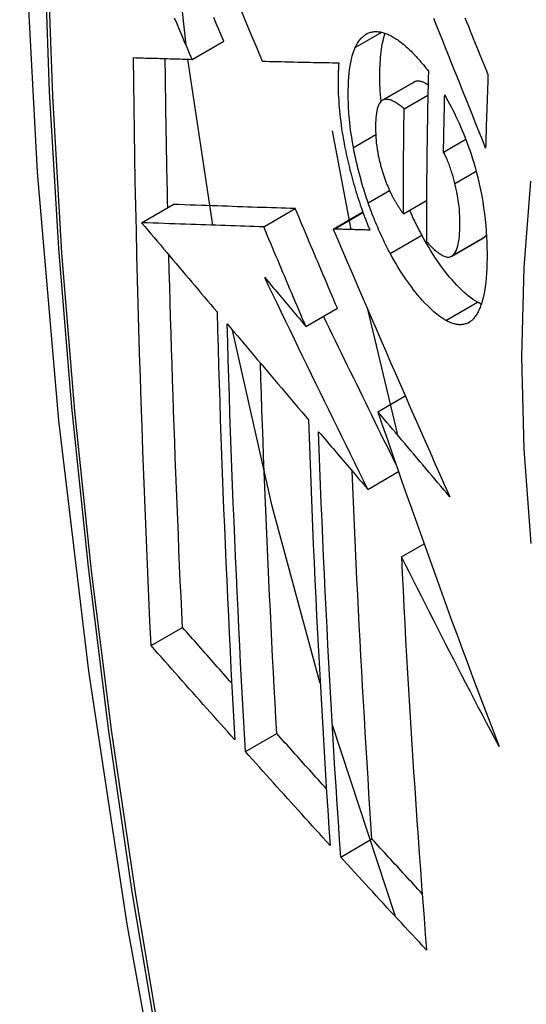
# Model space of a CAD drawing. Header units: inches. Extents: x 584 to 685, y 231 to 315.
# Tile 117 of 133: x 673.5219 to 673.6165, y 256.1779 to 256.3618. Entities that reach past the tile are written whole.
import ezdxf

# ---------------------------------------------------------------- set-up
doc = ezdxf.new("R2010")
doc.units = ezdxf.units.IN
doc.header["$MEASUREMENT"] = 0
doc.layers.add('Visible Edges(ANSI)', color=7, linetype='Continuous', lineweight=25)
doc.layers.add('Visible Tangent Edges(ANSI)', color=7, linetype='Continuous', lineweight=25)

msp = doc.modelspace()

# ---------------------------------------------------------------- linework, layer by layer
at = {"layer": 'Visible Edges(ANSI)'}
for p, q in [((673.55412, 256.35435), (673.56002, 256.35776)), ((673.55799, 256.3234), (673.55332, 256.35437)), ((673.56721, 256.354), (673.56732, 256.354)), ((673.58964, 256.34671), (673.59554, 256.35011)), ((673.59371, 256.34512), (673.59814, 256.34768)), ((673.58025, 256.34101), (673.58373, 256.32257)), ((673.60107, 256.33702), (673.60523, 256.33942)), ((673.54469, 256.32385), (673.55058, 256.32725)), ((673.55058, 256.32725), (673.55058, 256.32725)), ((673.59357, 256.3255), (673.59788, 256.32799)), ((673.56749, 256.32308), (673.57339, 256.32648)), ((673.58047, 256.32267), (673.58599, 256.32586)), ((673.54469, 256.32385), (673.54469, 256.32385)), ((673.58064, 256.32266), (673.58047, 256.32267)), ((673.60258, 256.31759), (673.60847, 256.321)), ((673.60847, 256.321), (673.60852, 256.32103)), ((673.57536, 256.30449), (673.58125, 256.30789)), ((673.58688, 256.30773), (673.59242, 256.28451)), ((673.58881, 256.28855), (673.59393, 256.2915)), ((673.58694, 256.27406), (673.59268, 256.27737)), ((673.59322, 256.26146), (673.59743, 256.26389)), ((673.54645, 256.24492), (673.55231, 256.2483)), ((673.59209, 256.1943), (673.5803, 256.23025)), ((673.56406, 256.22511), (673.56991, 256.22849)), ((673.58186, 256.20542), (673.5877, 256.2088))]:
    msp.add_line(p, q, dxfattribs=at)
at = {"layer": 'Visible Edges(ANSI)', "flags": 128}
for points in [[(673.57597, 256.75646), (673.56312, 256.7184), (673.55206, 256.67922), (673.54276, 256.63899), (673.5352, 256.59777), (673.52936, 256.55563), (673.52522, 256.51263), (673.52274, 256.46884), (673.52192, 256.42431), (673.52274, 256.37911), (673.52516, 256.3333), (673.52918, 256.28695), (673.53478, 256.24011), (673.54193, 256.19286), (673.55061, 256.14527), (673.5608, 256.09739), (673.57248, 256.0493)], [(673.55299, 256.357), (673.55084, 256.37702), (673.54936, 256.39678)], [(673.55412, 256.35435), (673.55365, 256.35545), (673.55319, 256.35655), (673.55272, 256.35765), (673.55225, 256.35875), (673.55179, 256.35985), (673.55132, 256.36095), (673.55086, 256.36205)], [(673.56002, 256.35776), (673.55955, 256.35885), (673.55908, 256.35995), (673.55862, 256.36105), (673.55815, 256.36215)], [(673.56332, 256.36329), (673.56429, 256.36096), (673.56527, 256.35863), (673.56624, 256.35631), (673.56721, 256.354)], [(673.60893, 256.33779), (673.60845, 256.33899), (673.60797, 256.34019), (673.60749, 256.3414), (673.607, 256.3426), (673.60652, 256.34382), (673.60603, 256.34504), (673.60554, 256.34627), (673.60504, 256.3475), (673.60454, 256.34875), (673.60404, 256.35001), (673.60353, 256.35128), (673.60302, 256.35256), (673.6025, 256.35385), (673.60198, 256.35516), (673.60145, 256.35648), (673.60091, 256.35782), (673.60037, 256.35918), (673.59982, 256.36056), (673.59926, 256.36195)], [(673.60507, 256.36213), (673.60538, 256.36135), (673.6057, 256.36057), (673.60601, 256.3598), (673.60632, 256.35903), (673.60663, 256.35826), (673.60694, 256.3575), (673.60725, 256.35674), (673.60755, 256.35598), (673.60786, 256.35522), (673.60816, 256.35447), (673.60847, 256.35372), (673.60877, 256.35297), (673.60907, 256.35223), (673.60937, 256.35149)], [(673.58459, 256.35655), (673.58469, 256.35677), (673.5848, 256.35698), (673.58491, 256.35718), (673.58503, 256.35738), (673.58514, 256.35756), (673.58527, 256.35774), (673.58539, 256.35791), (673.58552, 256.35807), (673.58565, 256.35823), (673.58578, 256.35838), (673.58592, 256.35851), (673.58606, 256.35864), (673.5862, 256.35876), (673.58635, 256.35888), (673.5865, 256.35898), (673.58665, 256.35907), (673.5868, 256.35916), (673.58696, 256.35924), (673.58712, 256.3593), (673.58728, 256.35936), (673.58745, 256.35941), (673.58762, 256.35945), (673.58779, 256.35949), (673.58796, 256.35951)], [(673.58796, 256.35951), (673.58814, 256.35953), (673.58833, 256.35954), (673.58851, 256.35954), (673.5887, 256.35953), (673.58889, 256.35951), (673.58908, 256.35949), (673.58927, 256.35946), (673.58946, 256.35942), (673.58966, 256.35938), (673.58985, 256.35932), (673.59005, 256.35926), (673.59025, 256.35919), (673.59045, 256.35912), (673.59065, 256.35903), (673.59085, 256.35894), (673.59105, 256.35884), (673.59126, 256.35874), (673.59146, 256.35863), (673.59167, 256.35851), (673.59188, 256.35839), (673.59209, 256.35825), (673.5923, 256.35812), (673.59251, 256.35797), (673.59272, 256.35782)], [(673.58941, 256.34653), (673.58935, 256.34716), (673.5893, 256.34779), (673.58926, 256.34842), (673.58923, 256.34903), (673.5892, 256.34964), (673.58919, 256.35024), (673.58918, 256.35083), (673.58918, 256.35142), (673.58918, 256.352), (673.58919, 256.35256), (673.58921, 256.35311), (673.58924, 256.35366), (673.58927, 256.3542), (673.58931, 256.35472), (673.58936, 256.35524), (673.58941, 256.35574), (673.58948, 256.35623), (673.58955, 256.3567), (673.58964, 256.35716), (673.58973, 256.35761), (673.58983, 256.35803), (673.58994, 256.35844), (673.59005, 256.35884), (673.59018, 256.35922)], [(673.58424, 256.33792), (673.58407, 256.33888), (673.58392, 256.33983), (673.58378, 256.34077), (673.58366, 256.3417), (673.58356, 256.34262), (673.58347, 256.34353), (673.5834, 256.34442), (673.58335, 256.3453), (673.58331, 256.34617), (673.58329, 256.34702), (673.58328, 256.34785), (673.58328, 256.34867), (673.5833, 256.34947), (673.58334, 256.35024), (673.58339, 256.351), (673.58345, 256.35173), (673.58353, 256.35245), (673.58363, 256.35313), (673.58374, 256.35378), (673.58387, 256.3544), (673.58402, 256.35499), (673.58419, 256.35555), (673.58438, 256.35607), (673.58459, 256.35655)], [(673.59272, 256.35782), (673.59295, 256.35765), (673.59318, 256.35747), (673.59341, 256.35729), (673.59363, 256.3571), (673.59386, 256.35691), (673.59409, 256.35671), (673.59432, 256.3565), (673.59455, 256.35629), (673.59478, 256.35607), (673.59501, 256.35585), (673.59524, 256.35562), (673.59547, 256.35539), (673.5957, 256.35514), (673.59593, 256.3549), (673.59616, 256.35464), (673.59639, 256.35439), (673.59663, 256.35412), (673.59686, 256.35385), (673.59709, 256.35358), (673.59732, 256.3533), (673.59755, 256.35302), (673.59778, 256.35273), (673.59801, 256.35243), (673.59824, 256.35213)], [(673.54315, 256.35467), (673.5436, 256.35466), (673.54405, 256.35464), (673.5445, 256.35463), (673.54496, 256.35462), (673.54541, 256.3546), (673.54587, 256.35459), (673.54632, 256.35458), (673.54678, 256.35456), (673.54723, 256.35455), (673.54769, 256.35454), (673.54815, 256.35452), (673.54861, 256.35451), (673.54907, 256.3545), (673.54953, 256.35448), (673.54998, 256.35447), (673.55044, 256.35446), (673.5509, 256.35444), (673.55136, 256.35443), (673.55182, 256.35442), (673.55228, 256.3544), (673.55274, 256.35439), (673.5532, 256.35438), (673.55366, 256.35436), (673.55412, 256.35435)], [(673.54645, 256.24492), (673.54624, 256.24945), (673.54603, 256.25398), (673.54584, 256.25852), (673.54564, 256.26305), (673.54546, 256.2676), (673.54528, 256.27215), (673.5451, 256.2767), (673.54493, 256.28125), (673.54477, 256.28582), (673.54461, 256.29038), (673.54446, 256.29495), (673.54432, 256.29952), (673.54418, 256.30409), (673.54405, 256.30867), (673.54393, 256.31324), (673.54382, 256.31782), (673.54371, 256.32241), (673.54361, 256.327), (673.54351, 256.33159), (673.54342, 256.33619), (673.54334, 256.3408), (673.54327, 256.34542), (673.54321, 256.35004), (673.54315, 256.35467)], [(673.54958, 256.32667), (673.54955, 256.32783), (673.54953, 256.32899), (673.5495, 256.33014), (673.54948, 256.3313), (673.54945, 256.33246), (673.54943, 256.33362), (673.54941, 256.33477), (673.54939, 256.33593), (673.54936, 256.33709), (673.54934, 256.33825), (673.54932, 256.33941), (673.5493, 256.34056), (673.54928, 256.34172), (673.54926, 256.34288), (673.54924, 256.34404), (673.54922, 256.3452), (673.5492, 256.34636), (673.54919, 256.34752), (673.54917, 256.34868), (673.54915, 256.34985), (673.54914, 256.35101), (673.54912, 256.35217), (673.54911, 256.35333), (673.54909, 256.35449)], [(673.56732, 256.354), (673.5679, 256.35399), (673.56848, 256.35397), (673.56907, 256.35396), (673.56965, 256.35394), (673.57024, 256.35393), (673.57082, 256.35392), (673.57141, 256.3539), (673.572, 256.35389), (673.57259, 256.35388), (673.57318, 256.35387), (673.57377, 256.35385), (673.57436, 256.35384), (673.57496, 256.35383), (673.57555, 256.35382), (673.57615, 256.3538), (673.57674, 256.35379), (673.57733, 256.35378), (673.57793, 256.35377), (673.57853, 256.35376), (673.57912, 256.35375), (673.57972, 256.35373), (673.58031, 256.35372), (673.58091, 256.35371), (673.5815, 256.3537)], [(673.5815, 256.3537), (673.58146, 256.35316), (673.58143, 256.35261), (673.58141, 256.35205), (673.58139, 256.35149), (673.58138, 256.35091), (673.58137, 256.35033), (673.58138, 256.34973), (673.58138, 256.34913), (673.5814, 256.34852), (673.58142, 256.3479), (673.58145, 256.34727), (673.58149, 256.34664), (673.58153, 256.34601), (673.58158, 256.34536), (673.58164, 256.34471), (673.5817, 256.34406), (673.58178, 256.3434), (673.58186, 256.34274), (673.58195, 256.34207), (673.58204, 256.3414), (673.58214, 256.34072), (673.58226, 256.34004), (673.58237, 256.33935), (673.5825, 256.33867)], [(673.59824, 256.35213), (673.59821, 256.3508), (673.59818, 256.34947), (673.59815, 256.34814), (673.59813, 256.34681), (673.5981, 256.34548), (673.59808, 256.34415), (673.59805, 256.34282), (673.59803, 256.34149), (673.59801, 256.34017), (673.59799, 256.33884), (673.59797, 256.33752), (673.59796, 256.3362), (673.59794, 256.33487), (673.59793, 256.33355), (673.59791, 256.33223), (673.5979, 256.33091), (673.59789, 256.32959), (673.59788, 256.32827), (673.59788, 256.32695), (673.59787, 256.32563), (673.59786, 256.32431), (673.59786, 256.323), (673.59786, 256.32168), (673.59786, 256.32037)], [(673.60937, 256.35149), (673.60935, 256.35092), (673.60933, 256.35035), (673.60931, 256.34978), (673.60929, 256.3492), (673.60927, 256.34863), (673.60925, 256.34806), (673.60923, 256.34749), (673.60921, 256.34692), (673.60919, 256.34635), (673.60917, 256.34578), (673.60915, 256.34521), (673.60913, 256.34463), (673.60911, 256.34406), (673.6091, 256.34349), (673.60908, 256.34292), (673.60906, 256.34235), (673.60904, 256.34178), (673.60903, 256.34121), (673.60901, 256.34064), (673.60899, 256.34007), (673.60898, 256.3395), (673.60896, 256.33893), (673.60895, 256.33836), (673.60893, 256.33779)], [(673.59566, 256.35017), (673.59566, 256.35017), (673.59565, 256.35017), (673.59565, 256.35017), (673.59564, 256.35017), (673.59564, 256.35016), (673.59563, 256.35016), (673.59563, 256.35016), (673.59562, 256.35016), (673.59562, 256.35015), (673.59561, 256.35015), (673.59561, 256.35015), (673.5956, 256.35015), (673.5956, 256.35014), (673.59559, 256.35014), (673.59559, 256.35014), (673.59558, 256.35014), (673.59558, 256.35013), (673.59557, 256.35013), (673.59557, 256.35013), (673.59556, 256.35013), (673.59556, 256.35012), (673.59555, 256.35012), (673.59555, 256.35012), (673.59554, 256.35011)], [(673.59818, 256.3496), (673.59807, 256.34967), (673.59796, 256.34973), (673.59785, 256.3498), (673.59773, 256.34986), (673.59762, 256.34991), (673.59751, 256.34997), (673.5974, 256.35002), (673.59729, 256.35006), (673.59718, 256.35011), (673.59707, 256.35015), (673.59697, 256.35018), (673.59686, 256.35021), (673.59675, 256.35024), (673.59665, 256.35026), (673.59654, 256.35027), (673.59644, 256.35028), (673.59634, 256.35029), (673.59624, 256.35029), (673.59614, 256.35029), (673.59604, 256.35028), (673.59594, 256.35026), (673.59585, 256.35024), (673.59575, 256.35021), (673.59566, 256.35017)], [(673.60107, 256.33702), (673.60108, 256.33747), (673.60109, 256.33791), (673.60109, 256.33836), (673.6011, 256.3388), (673.60111, 256.33925), (673.60112, 256.33969), (673.60113, 256.34014), (673.60113, 256.34058), (673.60114, 256.34103), (673.60115, 256.34147), (673.60116, 256.34192), (673.60117, 256.34236), (673.60118, 256.34281), (673.60119, 256.34326), (673.6012, 256.3437), (673.60121, 256.34415), (673.60122, 256.34459), (673.60123, 256.34504), (673.60124, 256.34548), (673.60125, 256.34593), (673.60126, 256.34638), (673.60127, 256.34682), (673.60128, 256.34727), (673.60129, 256.34772)], [(673.60129, 256.34772), (673.60159, 256.34717), (673.6019, 256.34661), (673.6022, 256.34604), (673.6025, 256.34546), (673.60279, 256.34487), (673.60309, 256.34428), (673.60338, 256.34367), (673.60367, 256.34306), (673.60396, 256.34244), (673.60424, 256.34181), (673.60451, 256.34117), (673.60478, 256.34052), (673.60505, 256.33987), (673.60531, 256.33921), (673.60556, 256.33854), (673.60581, 256.33786), (673.60605, 256.33718), (673.60628, 256.33649), (673.6065, 256.3358), (673.60671, 256.3351), (673.60692, 256.3344), (673.60711, 256.33369), (673.6073, 256.33298), (673.60747, 256.33226)], [(673.58977, 256.34677), (673.58957, 256.34666), (673.58938, 256.3465), (673.58921, 256.3463), (673.58906, 256.34606), (673.58892, 256.34578), (673.58881, 256.34546), (673.5887, 256.34511), (673.58862, 256.34473), (673.58855, 256.34432), (673.58849, 256.34389), (673.58844, 256.34344), (673.58841, 256.34297), (673.58839, 256.34249), (673.58837, 256.34199), (673.58837, 256.34148), (673.58838, 256.34095), (673.5884, 256.34041), (673.58842, 256.33985), (673.58847, 256.33929), (673.58852, 256.33872), (673.58859, 256.33813), (673.58867, 256.33754), (673.58878, 256.33694), (673.58889, 256.33633)], [(673.59371, 256.34512), (673.59354, 256.34527), (673.59336, 256.34541), (673.59319, 256.34555), (673.59301, 256.34569), (673.59284, 256.34582), (673.59266, 256.34594), (673.59249, 256.34606), (673.59231, 256.34618), (673.59214, 256.34628), (673.59196, 256.34638), (673.59179, 256.34647), (673.59162, 256.34656), (673.59146, 256.34663), (673.59129, 256.3467), (673.59113, 256.34676), (673.59097, 256.3468), (673.59081, 256.34684), (673.59065, 256.34687), (673.59049, 256.34688), (673.59034, 256.34689), (673.59019, 256.34688), (673.59005, 256.34686), (673.5899, 256.34682), (673.58977, 256.34677)], [(673.59357, 256.3255), (673.59357, 256.32632), (673.59357, 256.32713), (673.59358, 256.32795), (673.59358, 256.32876), (673.59358, 256.32958), (673.59358, 256.33039), (673.59359, 256.33121), (673.59359, 256.33203), (673.59359, 256.33284), (673.5936, 256.33366), (673.5936, 256.33447), (673.59361, 256.33529), (673.59362, 256.33611), (673.59362, 256.33693), (673.59363, 256.33774), (673.59364, 256.33856), (673.59364, 256.33938), (673.59365, 256.3402), (673.59366, 256.34102), (673.59367, 256.34184), (673.59368, 256.34266), (673.59369, 256.34348), (673.5937, 256.3443), (673.59371, 256.34512)], [(673.5825, 256.33867), (673.5826, 256.33817), (673.58269, 256.33767), (673.5828, 256.33717), (673.5829, 256.33667), (673.58301, 256.33617), (673.58312, 256.33567), (673.58324, 256.33516), (673.58336, 256.33466), (673.58348, 256.33416), (673.5836, 256.33366), (673.58373, 256.33316), (673.58386, 256.33266), (673.584, 256.33216), (673.58414, 256.33166), (673.58428, 256.33116), (673.58443, 256.33066), (673.58457, 256.33016), (673.58472, 256.32966), (673.58488, 256.32917), (673.58503, 256.32868), (673.58519, 256.32819), (673.58535, 256.3277), (673.58552, 256.32721), (673.58569, 256.32672)], [(673.58699, 256.32758), (673.58685, 256.328), (673.5867, 256.32842), (673.58656, 256.32885), (673.58643, 256.32927), (673.58629, 256.3297), (673.58616, 256.33013), (673.58603, 256.33055), (673.5859, 256.33098), (673.58578, 256.33142), (673.58566, 256.33185), (673.58554, 256.33228), (673.58542, 256.33272), (673.58531, 256.33315), (673.5852, 256.33359), (673.58509, 256.33402), (673.58498, 256.33445), (673.58488, 256.33489), (673.58478, 256.33532), (673.58468, 256.33575), (673.58459, 256.33619), (673.5845, 256.33662), (673.58441, 256.33705), (673.58433, 256.33748), (673.58424, 256.33792)], [(673.58889, 256.33633), (673.58894, 256.33613), (673.58898, 256.33594), (673.58902, 256.33574), (673.58907, 256.33554), (673.58912, 256.33534), (673.58917, 256.33514), (673.58922, 256.33494), (673.58927, 256.33475), (673.58932, 256.33455), (673.58937, 256.33435), (673.58942, 256.33415), (673.58948, 256.33396), (673.58954, 256.33376), (673.5896, 256.33356), (673.58965, 256.33337), (673.58972, 256.33317), (673.58978, 256.33298), (673.58984, 256.33279), (673.5899, 256.3326), (673.58997, 256.33241), (673.59004, 256.33222), (673.5901, 256.33203), (673.59017, 256.33184), (673.59024, 256.33166)], [(673.60319, 256.33118), (673.60313, 256.33145), (673.60306, 256.33171), (673.60299, 256.33197), (673.60291, 256.33223), (673.60284, 256.3325), (673.60276, 256.33276), (673.60268, 256.33302), (673.6026, 256.33328), (673.60252, 256.33354), (673.60244, 256.3338), (673.60235, 256.33405), (673.60227, 256.3343), (673.60218, 256.33455), (673.60209, 256.3348), (673.602, 256.33504), (673.6019, 256.33528), (673.6018, 256.33552), (673.60171, 256.33575), (673.60161, 256.33597), (673.6015, 256.33619), (673.6014, 256.33641), (673.60129, 256.33662), (673.60118, 256.33682), (673.60107, 256.33702)], [(673.59024, 256.33166), (673.59031, 256.33149), (673.59037, 256.33132), (673.59044, 256.33115), (673.59051, 256.33099), (673.59057, 256.33083), (673.59064, 256.33066), (673.59071, 256.3305), (673.59078, 256.33034), (673.59085, 256.33018), (673.59092, 256.33003), (673.59099, 256.32987), (673.59106, 256.32972), (673.59113, 256.32957), (673.5912, 256.32942), (673.59128, 256.32927), (673.59135, 256.32912), (673.59142, 256.32897), (673.5915, 256.32883), (673.59157, 256.32868), (673.59165, 256.32854), (673.59172, 256.3284), (673.5918, 256.32826), (673.59188, 256.32813), (673.59196, 256.32799)], [(673.60262, 256.31762), (673.60284, 256.31779), (673.60305, 256.31801), (673.60324, 256.31829), (673.6034, 256.31861), (673.60355, 256.31897), (673.60368, 256.31937), (673.60379, 256.31981), (673.60389, 256.32028), (673.60396, 256.32078), (673.60403, 256.32131), (673.60407, 256.32186), (673.60411, 256.32243), (673.60413, 256.32302), (673.60414, 256.32364), (673.60414, 256.32433), (673.60412, 256.32504), (673.60408, 256.32576), (673.60402, 256.32651), (673.60394, 256.32727), (673.60383, 256.32804), (673.6037, 256.32882), (673.60356, 256.3296), (673.60339, 256.33039), (673.60319, 256.33118)], [(673.60747, 256.33226), (673.60773, 256.33112), (673.60797, 256.32999), (673.60819, 256.32886), (673.60838, 256.32774), (673.60855, 256.32662), (673.6087, 256.32552), (673.60883, 256.32442), (673.60894, 256.32335), (673.60903, 256.32229), (673.60909, 256.32124), (673.60914, 256.32021), (673.60918, 256.3192), (673.60919, 256.31821), (673.60919, 256.31723), (673.60917, 256.31628), (673.60914, 256.31534), (673.60909, 256.31443), (673.60903, 256.31355), (673.60894, 256.31269), (673.60883, 256.31187), (673.60871, 256.31109), (673.60857, 256.31034), (673.6084, 256.30963), (673.60821, 256.30897)], [(673.57339, 256.32648), (673.57251, 256.32651), (673.57162, 256.32654), (673.57074, 256.32657), (673.56985, 256.3266), (673.56896, 256.32663), (673.56807, 256.32666), (673.56717, 256.32669), (673.56627, 256.32672), (673.56536, 256.32675), (673.56445, 256.32678), (673.56352, 256.32681), (673.5626, 256.32684), (673.56166, 256.32688), (673.56071, 256.32691), (673.55975, 256.32694), (673.55879, 256.32697), (673.55781, 256.32701), (673.55682, 256.32704), (673.55581, 256.32707), (673.5548, 256.32711), (673.55377, 256.32714), (673.55272, 256.32718), (673.55166, 256.32722), (673.55058, 256.32725)], [(673.59113, 256.31809), (673.59094, 256.31845), (673.59075, 256.31881), (673.59056, 256.31918), (673.59038, 256.31954), (673.59019, 256.31991), (673.59001, 256.32029), (673.58983, 256.32067), (673.58965, 256.32105), (673.58947, 256.32143), (673.58929, 256.32182), (673.58911, 256.32221), (673.58894, 256.3226), (673.58877, 256.323), (673.5886, 256.3234), (673.58843, 256.3238), (673.58826, 256.32421), (673.5881, 256.32462), (673.58793, 256.32503), (673.58777, 256.32544), (673.58761, 256.32586), (673.58745, 256.32629), (673.5873, 256.32672), (673.58714, 256.32715), (673.58699, 256.32758)], [(673.59196, 256.32799), (673.59202, 256.32788), (673.59209, 256.32777), (673.59215, 256.32766), (673.59222, 256.32755), (673.59228, 256.32744), (673.59235, 256.32733), (673.59242, 256.32722), (673.59249, 256.32711), (673.59255, 256.327), (673.59262, 256.32689), (673.59269, 256.32679), (673.59276, 256.32668), (673.59283, 256.32657), (673.59289, 256.32647), (673.59296, 256.32637), (673.59303, 256.32627), (673.5931, 256.32616), (673.59317, 256.32607), (673.59323, 256.32597), (673.5933, 256.32587), (673.59337, 256.32578), (673.59344, 256.32568), (673.59351, 256.32559), (673.59357, 256.3255)], [(673.58125, 256.30789), (673.58092, 256.30866), (673.58059, 256.30944), (673.58026, 256.31021), (673.57993, 256.31099), (673.5796, 256.31176), (673.57927, 256.31254), (673.57894, 256.31331), (673.57862, 256.31409), (673.57829, 256.31486), (673.57796, 256.31564), (673.57763, 256.31641), (673.5773, 256.31719), (673.57698, 256.31796), (673.57665, 256.31874), (673.57632, 256.31951), (673.576, 256.32029), (673.57567, 256.32106), (673.57534, 256.32184), (673.57502, 256.32261), (673.57469, 256.32339), (673.57436, 256.32416), (673.57404, 256.32494), (673.57371, 256.32571), (673.57339, 256.32648)], [(673.58569, 256.32672), (673.58575, 256.32654), (673.58581, 256.32636), (673.58588, 256.32618), (673.58594, 256.326), (673.58601, 256.32582), (673.58607, 256.32564), (673.58614, 256.32546), (673.5862, 256.32528), (673.58627, 256.3251), (673.58634, 256.32492), (673.5864, 256.32474), (673.58647, 256.32457), (673.58654, 256.32439), (673.58661, 256.32421), (673.58668, 256.32404), (673.58674, 256.32386), (673.58681, 256.32369), (673.58688, 256.32351), (673.58695, 256.32334), (673.58702, 256.32316), (673.58709, 256.32299), (673.58716, 256.32281), (673.58723, 256.32264), (673.5873, 256.32247)], [(673.59703, 256.3215), (673.59693, 256.32168), (673.59683, 256.32187), (673.59674, 256.32206), (673.59664, 256.32224), (673.59654, 256.32243), (673.59644, 256.32262), (673.59634, 256.32281), (673.59625, 256.32301), (673.59615, 256.3232), (673.59606, 256.32339), (673.59596, 256.32359), (673.59587, 256.32378), (673.59577, 256.32398), (673.59568, 256.32417), (673.59558, 256.32437), (673.59549, 256.32457), (673.5954, 256.32477), (673.5953, 256.32497), (673.59521, 256.32517), (673.59512, 256.32537), (673.59503, 256.32557), (673.59494, 256.32578), (673.59485, 256.32598), (673.59476, 256.32619)], [(673.56749, 256.32308), (673.56661, 256.32311), (673.56573, 256.32314), (673.56484, 256.32317), (673.56396, 256.3232), (673.56307, 256.32323), (673.56217, 256.32326), (673.56128, 256.32329), (673.56037, 256.32332), (673.55947, 256.32335), (673.55855, 256.32338), (673.55763, 256.32341), (673.5567, 256.32344), (673.55576, 256.32347), (673.55481, 256.32351), (673.55386, 256.32354), (673.55289, 256.32357), (673.55191, 256.3236), (673.55092, 256.32364), (673.54992, 256.32367), (673.5489, 256.32371), (673.54787, 256.32374), (673.54683, 256.32378), (673.54577, 256.32381), (673.54469, 256.32385)], [(673.54469, 256.32385), (673.54527, 256.32316), (673.54586, 256.32247), (673.54644, 256.32177), (673.54703, 256.32108), (673.54762, 256.32039), (673.5482, 256.31969), (673.54879, 256.319), (673.54937, 256.3183), (673.54996, 256.31761), (673.55055, 256.31691), (673.55114, 256.31622), (673.55172, 256.31552), (673.55231, 256.31483), (673.5529, 256.31413), (673.55349, 256.31344), (673.55407, 256.31275), (673.55466, 256.31205), (673.55525, 256.31136), (673.55583, 256.31066), (673.55642, 256.30997), (673.55701, 256.30927), (673.5576, 256.30858), (673.55818, 256.30789), (673.55877, 256.30719)], [(673.57536, 256.30449), (673.57503, 256.30526), (673.5747, 256.30604), (673.57437, 256.30681), (673.57404, 256.30758), (673.57371, 256.30836), (673.57338, 256.30913), (673.57305, 256.30991), (673.57272, 256.31068), (673.57239, 256.31146), (673.57207, 256.31224), (673.57174, 256.31301), (673.57141, 256.31379), (673.57108, 256.31456), (673.57076, 256.31534), (673.57043, 256.31611), (673.5701, 256.31689), (673.56977, 256.31766), (673.56945, 256.31844), (673.56912, 256.31921), (673.5688, 256.31998), (673.56847, 256.32076), (673.56814, 256.32153), (673.56782, 256.32231), (673.56749, 256.32308)], [(673.58047, 256.32267), (673.58134, 256.32063), (673.58222, 256.31858), (673.5831, 256.31652), (673.58399, 256.31446), (673.58487, 256.31239), (673.58577, 256.31031), (673.58666, 256.30823), (673.58756, 256.30615), (673.58846, 256.30406), (673.58937, 256.30197), (673.59028, 256.29988), (673.59119, 256.29778), (673.5921, 256.29568), (673.59302, 256.29358), (673.59394, 256.29148), (673.59486, 256.28938), (673.59578, 256.28729), (673.5967, 256.28519), (673.59762, 256.28309), (673.59855, 256.281), (673.59947, 256.27891), (673.6004, 256.27682), (673.60133, 256.27474), (673.60225, 256.27267)], [(673.5873, 256.32247), (673.58703, 256.32248), (673.58675, 256.32248), (673.58647, 256.32249), (673.58619, 256.3225), (673.58591, 256.32251), (673.58563, 256.32252), (673.58535, 256.32252), (673.58507, 256.32253), (673.5848, 256.32254), (673.58452, 256.32255), (673.58424, 256.32256), (673.58396, 256.32257), (673.58368, 256.32257), (673.5834, 256.32258), (673.58313, 256.32259), (673.58285, 256.3226), (673.58257, 256.32261), (673.58229, 256.32261), (673.58202, 256.32262), (673.58174, 256.32263), (673.58146, 256.32264), (673.58119, 256.32265), (673.58091, 256.32266), (673.58064, 256.32266)], [(673.60742, 256.30901), (673.607, 256.30926), (673.60657, 256.30953), (673.60615, 256.30983), (673.60572, 256.31016), (673.60529, 256.31052), (673.60485, 256.31091), (673.60442, 256.31132), (673.60398, 256.31175), (673.60354, 256.31221), (673.6031, 256.31269), (673.60265, 256.31319), (673.60221, 256.31371), (673.60177, 256.31425), (673.60133, 256.3148), (673.60089, 256.31538), (673.60046, 256.31597), (673.60002, 256.31659), (673.59959, 256.31723), (673.59915, 256.31789), (673.59872, 256.31857), (673.5983, 256.31927), (673.59787, 256.31999), (673.59745, 256.32073), (673.59703, 256.3215)], [(673.60852, 256.32103), (673.60855, 256.32104), (673.60857, 256.32106), (673.6086, 256.32108), (673.60862, 256.3211), (673.60865, 256.32111), (673.60867, 256.32113), (673.6087, 256.32116), (673.60872, 256.32118), (673.60874, 256.3212), (673.60877, 256.32122), (673.60879, 256.32124), (673.60881, 256.32127), (673.60884, 256.32129), (673.60886, 256.32131), (673.60888, 256.32134), (673.6089, 256.32137), (673.60893, 256.32139), (673.60895, 256.32142), (673.60897, 256.32145), (673.60899, 256.32148), (673.60901, 256.3215), (673.60903, 256.32153), (673.60905, 256.32156), (673.60907, 256.32159)], [(673.59786, 256.32037), (673.59807, 256.32013), (673.59828, 256.3199), (673.5985, 256.31967), (673.59871, 256.31946), (673.59892, 256.31924), (673.59914, 256.31904), (673.59935, 256.31885), (673.59956, 256.31866), (673.59977, 256.31848), (673.59998, 256.31832), (673.60019, 256.31816), (673.60039, 256.31802), (673.6006, 256.31789), (673.6008, 256.31777), (673.601, 256.31767), (673.6012, 256.31759), (673.6014, 256.31752), (673.60159, 256.31747), (673.60177, 256.31744), (673.60196, 256.31743), (673.60213, 256.31744), (673.6023, 256.31748), (673.60246, 256.31754), (673.60262, 256.31762)], [(673.55231, 256.2483), (673.55218, 256.25118), (673.55205, 256.25406), (673.55192, 256.25694), (673.55179, 256.25982), (673.55167, 256.2627), (673.55155, 256.26559), (673.55143, 256.26847), (673.55131, 256.27136), (673.5512, 256.27425), (673.55109, 256.27714), (673.55098, 256.28003), (673.55087, 256.28292), (673.55077, 256.28582), (673.55067, 256.28871), (673.55057, 256.29161), (673.55047, 256.29451), (673.55038, 256.29742), (673.55028, 256.30032), (673.55019, 256.30323), (673.55011, 256.30614), (673.55002, 256.30906), (673.54994, 256.31197), (673.54986, 256.31489), (673.54979, 256.31781)], [(673.60152, 256.30561), (673.60096, 256.30594), (673.6004, 256.30632), (673.59984, 256.30675), (673.59926, 256.30723), (673.59869, 256.30775), (673.59813, 256.3083), (673.59759, 256.30885), (673.5971, 256.30939), (673.59664, 256.30991), (673.59623, 256.3104), (673.59586, 256.31086), (673.59549, 256.31133), (673.59512, 256.31181), (673.59475, 256.31231), (673.59438, 256.31282), (673.59401, 256.31334), (673.59365, 256.31388), (673.59328, 256.31444), (673.59292, 256.31501), (673.59256, 256.31559), (673.5922, 256.31619), (673.59184, 256.31681), (673.59149, 256.31744), (673.59113, 256.31809)], [(673.58694, 256.27406), (673.58612, 256.2757), (673.58531, 256.27735), (673.5845, 256.279), (673.58369, 256.28064), (673.58287, 256.28229), (673.58206, 256.28395), (673.58125, 256.2856), (673.58044, 256.28725), (673.57964, 256.2889), (673.57883, 256.29056), (673.57802, 256.29221), (673.57722, 256.29386), (673.57641, 256.29552), (673.57561, 256.29717), (673.57481, 256.29882), (673.57401, 256.30047), (673.57321, 256.30212), (673.57242, 256.30377), (673.57162, 256.30541), (673.57083, 256.30706), (673.57004, 256.3087), (673.56925, 256.31034), (673.56846, 256.31197), (673.56768, 256.31361)], [(673.56768, 256.31361), (673.568, 256.31323), (673.56832, 256.31285), (673.56864, 256.31247), (673.56896, 256.31209), (673.56928, 256.31171), (673.5696, 256.31133), (673.56992, 256.31095), (673.57024, 256.31057), (673.57056, 256.31019), (673.57088, 256.30981), (673.5712, 256.30943), (673.57152, 256.30905), (673.57184, 256.30867), (673.57216, 256.30829), (673.57248, 256.30791), (673.5728, 256.30753), (673.57312, 256.30715), (673.57344, 256.30677), (673.57376, 256.30639), (673.57408, 256.30601), (673.5744, 256.30563), (673.57472, 256.30525), (673.57504, 256.30487), (673.57536, 256.30449)], [(673.60821, 256.30897), (673.60813, 256.30872), (673.60806, 256.30849), (673.60797, 256.30826), (673.60789, 256.30804), (673.6078, 256.30782), (673.60771, 256.30762), (673.60762, 256.30741), (673.60752, 256.30722), (673.60742, 256.30703), (673.60732, 256.30685), (673.60721, 256.30668), (673.6071, 256.30651), (673.60699, 256.30635), (673.60688, 256.3062), (673.60676, 256.30606), (673.60664, 256.30592), (673.60652, 256.30579), (673.60639, 256.30567), (673.60626, 256.30556), (673.60613, 256.30546), (673.606, 256.30536), (673.60586, 256.30528), (673.60572, 256.3052), (673.60558, 256.30512)], [(673.60812, 256.30867), (673.60809, 256.30868), (673.60806, 256.3087), (673.60803, 256.30871), (673.608, 256.30872), (673.60797, 256.30873), (673.60794, 256.30875), (673.60791, 256.30876), (673.60789, 256.30878), (673.60786, 256.30879), (673.60783, 256.3088), (673.6078, 256.30882), (673.60777, 256.30883), (673.60774, 256.30885), (673.60771, 256.30886), (673.60768, 256.30887), (673.60765, 256.30889), (673.60762, 256.3089), (673.60759, 256.30892), (673.60756, 256.30894), (673.60753, 256.30895), (673.6075, 256.30897), (673.60747, 256.30898), (673.60745, 256.309), (673.60742, 256.30901)], [(673.55877, 256.30719), (673.55886, 256.30384), (673.55896, 256.30049), (673.55906, 256.29714), (673.55916, 256.29379), (673.55927, 256.29045), (673.55938, 256.2871), (673.5595, 256.28376), (673.55962, 256.28042), (673.55975, 256.27708), (673.55988, 256.27374), (673.56001, 256.27041), (673.56015, 256.26708), (673.56029, 256.26375), (673.56044, 256.26043), (673.56059, 256.2571), (673.56074, 256.25378), (673.56089, 256.25047), (673.56105, 256.24715), (673.56122, 256.24384), (673.56138, 256.24053), (673.56155, 256.23722), (673.56173, 256.23392), (673.5619, 256.23062), (673.56208, 256.22732)], [(673.56068, 256.30494), (673.56131, 256.3042), (673.56194, 256.30345), (673.56257, 256.30271), (673.5632, 256.30197), (673.56383, 256.30122), (673.56446, 256.30048), (673.56509, 256.29973), (673.56572, 256.29899), (673.56636, 256.29824), (673.56699, 256.2975), (673.56762, 256.29675), (673.56825, 256.29601), (673.56889, 256.29526), (673.56952, 256.29451), (673.57015, 256.29377), (673.57079, 256.29302), (673.57142, 256.29228), (673.57205, 256.29153), (673.57269, 256.29079), (673.57332, 256.29004), (673.57395, 256.2893), (673.57458, 256.28855), (673.57522, 256.28781), (673.57585, 256.28707)], [(673.56406, 256.22511), (673.56388, 256.2284), (673.5637, 256.2317), (673.56352, 256.235), (673.56335, 256.2383), (673.56318, 256.24161), (673.56301, 256.24491), (673.56285, 256.24822), (673.56269, 256.25154), (673.56254, 256.25485), (673.56238, 256.25817), (673.56224, 256.2615), (673.56209, 256.26482), (673.56195, 256.26815), (673.56181, 256.27148), (673.56168, 256.27481), (673.56155, 256.27815), (673.56143, 256.28149), (673.56131, 256.28483), (673.56119, 256.28818), (673.56108, 256.29153), (673.56097, 256.29488), (673.56087, 256.29823), (673.56077, 256.30158), (673.56068, 256.30494)], [(673.59223, 256.27865), (673.59166, 256.27981), (673.59109, 256.28096), (673.59052, 256.28211), (673.58995, 256.28327), (673.58939, 256.28442), (673.58882, 256.28558), (673.58825, 256.28673), (673.58768, 256.28789), (673.58712, 256.28905), (673.58655, 256.29021), (673.58598, 256.29136), (673.58542, 256.29252), (673.58485, 256.29368), (673.58429, 256.29484), (673.58372, 256.296), (673.58316, 256.29715), (673.5826, 256.29831), (673.58203, 256.29947), (673.58147, 256.30063), (673.58091, 256.30178), (673.58035, 256.30294), (673.57979, 256.30409), (673.57923, 256.30525), (673.57868, 256.3064)], [(673.60558, 256.30512), (673.60543, 256.30506), (673.60528, 256.305), (673.60513, 256.30495), (673.60497, 256.30491), (673.60482, 256.30487), (673.60466, 256.30484), (673.6045, 256.30483), (673.60434, 256.30481), (673.60417, 256.30481), (673.60401, 256.30481), (673.60384, 256.30483), (673.60367, 256.30484), (673.6035, 256.30487), (673.60333, 256.3049), (673.60315, 256.30494), (673.60298, 256.30499), (673.6028, 256.30504), (673.60262, 256.30511), (673.60244, 256.30517), (673.60226, 256.30525), (673.60208, 256.30533), (673.60189, 256.30542), (673.6017, 256.30551), (673.60152, 256.30561)], [(673.57804, 256.23782), (673.56907, 256.27092), (673.56168, 256.30376)], [(673.56991, 256.22849), (673.56976, 256.23134), (673.5696, 256.2342), (673.56945, 256.23707), (673.5693, 256.23993), (673.56915, 256.2428), (673.56901, 256.24567), (673.56887, 256.24854), (673.56873, 256.25141), (673.56859, 256.25428), (673.56846, 256.25716), (673.56832, 256.26004), (673.56819, 256.26292), (673.56807, 256.2658), (673.56794, 256.26868), (673.56782, 256.27157), (673.56771, 256.27446), (673.56759, 256.27735), (673.56748, 256.28024), (673.56737, 256.28314), (673.56727, 256.28603), (673.56717, 256.28893), (673.56707, 256.29183), (673.56697, 256.29472), (673.56688, 256.29763)], [(673.60225, 256.27267), (673.60169, 256.27333), (673.60113, 256.27399), (673.60057, 256.27465), (673.60001, 256.27531), (673.59945, 256.27597), (673.59889, 256.27664), (673.59833, 256.2773), (673.59777, 256.27796), (673.5972, 256.27862), (673.59664, 256.27929), (673.59608, 256.27995), (673.59552, 256.28061), (673.59496, 256.28127), (673.5944, 256.28194), (673.59384, 256.2826), (673.59328, 256.28326), (673.59272, 256.28392), (673.59216, 256.28459), (673.5916, 256.28525), (673.59104, 256.28591), (673.59048, 256.28657), (673.58993, 256.28723), (673.58937, 256.28789), (673.58881, 256.28855)], [(673.58881, 256.28855), (673.5897, 256.28595), (673.5906, 256.28335), (673.5915, 256.28075), (673.59241, 256.27815), (673.59331, 256.27554), (673.59423, 256.27294), (673.59514, 256.27034), (673.59607, 256.26773), (673.59699, 256.26512), (673.59792, 256.26252), (673.59886, 256.25991), (673.5998, 256.2573), (673.60074, 256.2547), (673.60169, 256.25209), (673.60264, 256.24948), (673.6036, 256.24688), (673.60456, 256.24427), (673.60553, 256.24167), (673.6065, 256.23906), (673.60748, 256.23646), (673.60846, 256.23386), (673.60945, 256.23126), (673.61044, 256.22866), (673.61143, 256.22607)], [(673.57585, 256.28707), (673.57596, 256.28373), (673.57608, 256.28039), (673.5762, 256.27706), (673.57633, 256.27373), (673.57647, 256.2704), (673.5766, 256.26708), (673.57675, 256.26375), (673.5769, 256.26043), (673.57705, 256.25711), (673.57721, 256.25379), (673.57737, 256.25047), (673.57754, 256.24716), (673.57771, 256.24384), (673.57789, 256.24053), (673.57807, 256.23722), (673.57826, 256.23392), (673.57845, 256.23062), (673.57864, 256.22732), (673.57884, 256.22402), (673.57904, 256.22073), (673.57924, 256.21744), (673.57945, 256.21416), (673.57966, 256.21088), (673.57987, 256.2076)], [(673.58186, 256.20542), (673.58164, 256.2087), (673.58143, 256.21199), (673.58122, 256.21528), (673.58101, 256.21857), (673.5808, 256.22186), (673.5806, 256.22516), (673.58041, 256.22846), (673.58021, 256.23176), (673.58002, 256.23506), (673.57984, 256.23837), (673.57966, 256.24168), (673.57948, 256.24499), (673.57931, 256.2483), (673.57914, 256.25161), (673.57898, 256.25492), (673.57882, 256.25823), (673.57867, 256.26154), (673.57852, 256.26486), (673.57838, 256.26818), (673.57824, 256.2715), (673.57811, 256.27483), (673.57799, 256.27816), (673.57787, 256.28149), (673.57775, 256.28483)], [(673.57775, 256.28483), (673.57813, 256.28438), (673.57851, 256.28394), (673.5789, 256.28349), (673.57928, 256.28304), (673.57966, 256.28259), (673.58004, 256.28214), (673.58043, 256.28169), (673.58081, 256.28124), (673.58119, 256.28079), (673.58157, 256.28035), (673.58196, 256.2799), (673.58234, 256.27945), (673.58272, 256.279), (673.58311, 256.27855), (673.58349, 256.2781), (673.58387, 256.27765), (673.58425, 256.2772), (673.58464, 256.27675), (673.58502, 256.2763), (673.5854, 256.27585), (673.58579, 256.27541), (673.58617, 256.27496), (673.58655, 256.27451), (673.58694, 256.27406)], [(673.5877, 256.2088), (673.58752, 256.21163), (673.58733, 256.21447), (673.58715, 256.21731), (673.58697, 256.22015), (673.58679, 256.223), (673.58662, 256.22585), (673.58645, 256.2287), (673.58628, 256.23155), (673.58611, 256.23441), (673.58595, 256.23727), (673.58579, 256.24013), (673.58563, 256.24299), (673.58548, 256.24586), (673.58533, 256.24872), (673.58518, 256.25159), (673.58504, 256.25446), (673.5849, 256.25733), (673.58476, 256.26021), (673.58463, 256.26308), (673.5845, 256.26596), (673.58438, 256.26883), (673.58425, 256.27171), (673.58414, 256.27459), (673.58402, 256.27747)], [(673.61143, 256.22607), (673.61066, 256.22754), (673.60988, 256.22901), (673.60911, 256.23048), (673.60834, 256.23195), (673.60756, 256.23343), (673.60679, 256.23491), (673.60603, 256.23638), (673.60526, 256.23786), (673.60449, 256.23934), (673.60373, 256.24081), (673.60297, 256.24229), (673.60221, 256.24377), (673.60145, 256.24525), (673.60069, 256.24672), (673.59994, 256.2482), (673.59918, 256.24968), (673.59843, 256.25115), (673.59768, 256.25263), (673.59693, 256.2541), (673.59619, 256.25558), (673.59544, 256.25705), (673.5947, 256.25852), (673.59396, 256.25999), (673.59322, 256.26146)], [(673.59322, 256.26146), (673.59336, 256.25836), (673.59351, 256.25525), (673.59366, 256.25215), (673.59382, 256.24905), (673.59399, 256.24595), (673.59416, 256.24286), (673.59433, 256.23977), (673.59451, 256.23668), (673.59469, 256.2336), (673.59488, 256.23052), (673.59507, 256.22745), (673.59527, 256.22438), (673.59547, 256.22132), (673.59568, 256.21826), (673.59588, 256.21521), (673.5961, 256.21217), (673.59631, 256.20913), (673.59653, 256.20609), (673.59675, 256.20307), (673.59698, 256.20005), (673.5972, 256.19704), (673.59743, 256.19403), (673.59767, 256.19104), (673.5979, 256.18805)], [(673.56152, 256.2379), (673.56113, 256.23833), (673.56075, 256.23877), (673.56036, 256.2392), (673.55998, 256.23964), (673.55959, 256.24007), (673.55921, 256.2405), (673.55882, 256.24094), (673.55844, 256.24137), (673.55805, 256.2418), (673.55767, 256.24224), (673.55729, 256.24267), (673.5569, 256.2431), (673.55652, 256.24354), (673.55613, 256.24397), (673.55575, 256.24441), (673.55537, 256.24484), (673.55498, 256.24527), (673.5546, 256.24571), (673.55422, 256.24614), (673.55384, 256.24657), (673.55345, 256.247), (673.55307, 256.24744), (673.55269, 256.24787), (673.55231, 256.2483)], [(673.56208, 256.22732), (673.56143, 256.22805), (673.56077, 256.22878), (673.56012, 256.22952), (673.55946, 256.23025), (673.55881, 256.23098), (673.55816, 256.23172), (673.5575, 256.23245), (673.55685, 256.23318), (673.5562, 256.23392), (673.55554, 256.23465), (673.55489, 256.23538), (673.55424, 256.23612), (673.55359, 256.23685), (673.55294, 256.23758), (673.55229, 256.23832), (673.55164, 256.23905), (673.55098, 256.23979), (673.55033, 256.24052), (673.54969, 256.24125), (673.54904, 256.24199), (673.54839, 256.24272), (673.54774, 256.24345), (673.54709, 256.24419), (673.54645, 256.24492)], [(673.5792, 256.21817), (673.57881, 256.2186), (673.57842, 256.21903), (673.57803, 256.21946), (673.57764, 256.21989), (673.57725, 256.22032), (673.57687, 256.22075), (673.57648, 256.22118), (673.57609, 256.22161), (673.5757, 256.22204), (673.57532, 256.22247), (673.57493, 256.2229), (673.57454, 256.22333), (673.57416, 256.22376), (673.57377, 256.22419), (673.57338, 256.22462), (673.573, 256.22505), (673.57261, 256.22548), (673.57222, 256.22591), (673.57184, 256.22634), (673.57145, 256.22677), (673.57107, 256.2272), (673.57068, 256.22763), (673.5703, 256.22806), (673.56991, 256.22849)], [(673.57987, 256.2076), (673.57921, 256.20833), (673.57855, 256.20906), (673.57788, 256.20979), (673.57722, 256.21052), (673.57656, 256.21124), (673.5759, 256.21197), (673.57524, 256.2127), (673.57458, 256.21343), (673.57392, 256.21416), (673.57326, 256.21489), (673.5726, 256.21562), (673.57194, 256.21635), (673.57128, 256.21708), (673.57062, 256.21781), (673.56996, 256.21854), (673.5693, 256.21927), (673.56865, 256.22), (673.56799, 256.22073), (673.56733, 256.22146), (673.56668, 256.22219), (673.56602, 256.22292), (673.56537, 256.22365), (673.56471, 256.22438), (673.56406, 256.22511)], [(673.59709, 256.19858), (673.59669, 256.199), (673.5963, 256.19943), (673.59591, 256.19986), (673.59551, 256.20028), (673.59512, 256.20071), (673.59473, 256.20113), (673.59434, 256.20156), (673.59395, 256.20199), (673.59355, 256.20241), (673.59316, 256.20284), (673.59277, 256.20326), (673.59238, 256.20369), (673.59199, 256.20411), (673.5916, 256.20454), (673.59121, 256.20497), (673.59082, 256.20539), (673.59043, 256.20582), (673.59004, 256.20624), (673.58965, 256.20667), (673.58926, 256.20709), (673.58887, 256.20752), (673.58848, 256.20795), (673.58809, 256.20837), (673.5877, 256.2088)], [(673.5979, 256.18805), (673.59723, 256.18877), (673.59655, 256.1895), (673.59588, 256.19022), (673.59521, 256.19094), (673.59454, 256.19166), (673.59386, 256.19239), (673.59319, 256.19311), (673.59252, 256.19383), (673.59185, 256.19456), (673.59118, 256.19528), (673.59051, 256.19601), (673.58984, 256.19673), (673.58917, 256.19746), (673.58851, 256.19818), (673.58784, 256.1989), (673.58717, 256.19963), (673.58651, 256.20035), (673.58584, 256.20108), (673.58518, 256.2018), (673.58451, 256.20253), (673.58385, 256.20325), (673.58319, 256.20398), (673.58252, 256.2047), (673.58186, 256.20542)]]:
    msp.add_lwpolyline(points, dxfattribs=at)
at = {"layer": 'Visible Tangent Edges(ANSI)'}
for p, q in [((673.58459, 256.35655), (673.58953, 256.35941)), ((673.58977, 256.34677), (673.59566, 256.35017)), ((673.58424, 256.33792), (673.5884, 256.34032)), ((673.60319, 256.33118), (673.60717, 256.33348)), ((673.58699, 256.32758), (673.59098, 256.32988)), ((673.54469, 256.32385), (673.55058, 256.32725)), ((673.58064, 256.32266), (673.58602, 256.32577)), ((673.59113, 256.31809), (673.59703, 256.3215)), ((673.60262, 256.31762), (673.60852, 256.32103)), ((673.60152, 256.30561), (673.60742, 256.30901)), ((673.60558, 256.30512), (673.606, 256.30537))]:
    msp.add_line(p, q, dxfattribs=at)
at = {"layer": 'Visible Tangent Edges(ANSI)', "flags": 128}
for points in [[(673.5751, 256.71272), (673.56733, 256.69028), (673.56021, 256.66718), (673.55374, 256.64344), (673.54793, 256.61908), (673.5428, 256.59415), (673.53834, 256.56865), (673.53457, 256.54263), (673.53148, 256.51612), (673.52909, 256.48915), (673.52739, 256.46176), (673.52637, 256.43398), (673.52605, 256.40581), (673.5264, 256.37726), (673.52745, 256.34833), (673.52918, 256.31903), (673.53159, 256.28942), (673.53468, 256.25951), (673.53845, 256.22935), (673.54289, 256.19894), (673.54801, 256.16829)], [(673.54873, 256.16778), (673.5436, 256.19837), (673.53914, 256.22873), (673.53535, 256.25884), (673.53225, 256.28869), (673.52982, 256.31825), (673.52809, 256.34748), (673.52704, 256.37635), (673.52668, 256.40483), (673.527, 256.43293), (673.52802, 256.46063), (673.52974, 256.48793), (673.53214, 256.51481), (673.53524, 256.54122), (673.53903, 256.56713), (673.5435, 256.59251), (673.54865, 256.61732), (673.55448, 256.64155), (673.56096, 256.66516), (673.5681, 256.68813), (673.57588, 256.71044)], [(673.61733, 256.33158), (673.61605, 256.31547), (673.61563, 256.29879), (673.61606, 256.28157), (673.61734, 256.26393)]]:
    msp.add_lwpolyline(points, dxfattribs=at)
at = {"layer": 'Visible Tangent Edges(ANSI)'}
msp.add_ellipse((673.87154, 256.15523), major_axis=(-0.17318, 0.29996), ratio=0.57735, start_param=5.05527, end_param=10.652693, dxfattribs=at)
msp.add_ellipse((673.87214, 256.15557), major_axis=(0.17111, -0.29637), ratio=0.57735, dxfattribs=at)

doc.saveas('drawing.dxf')
